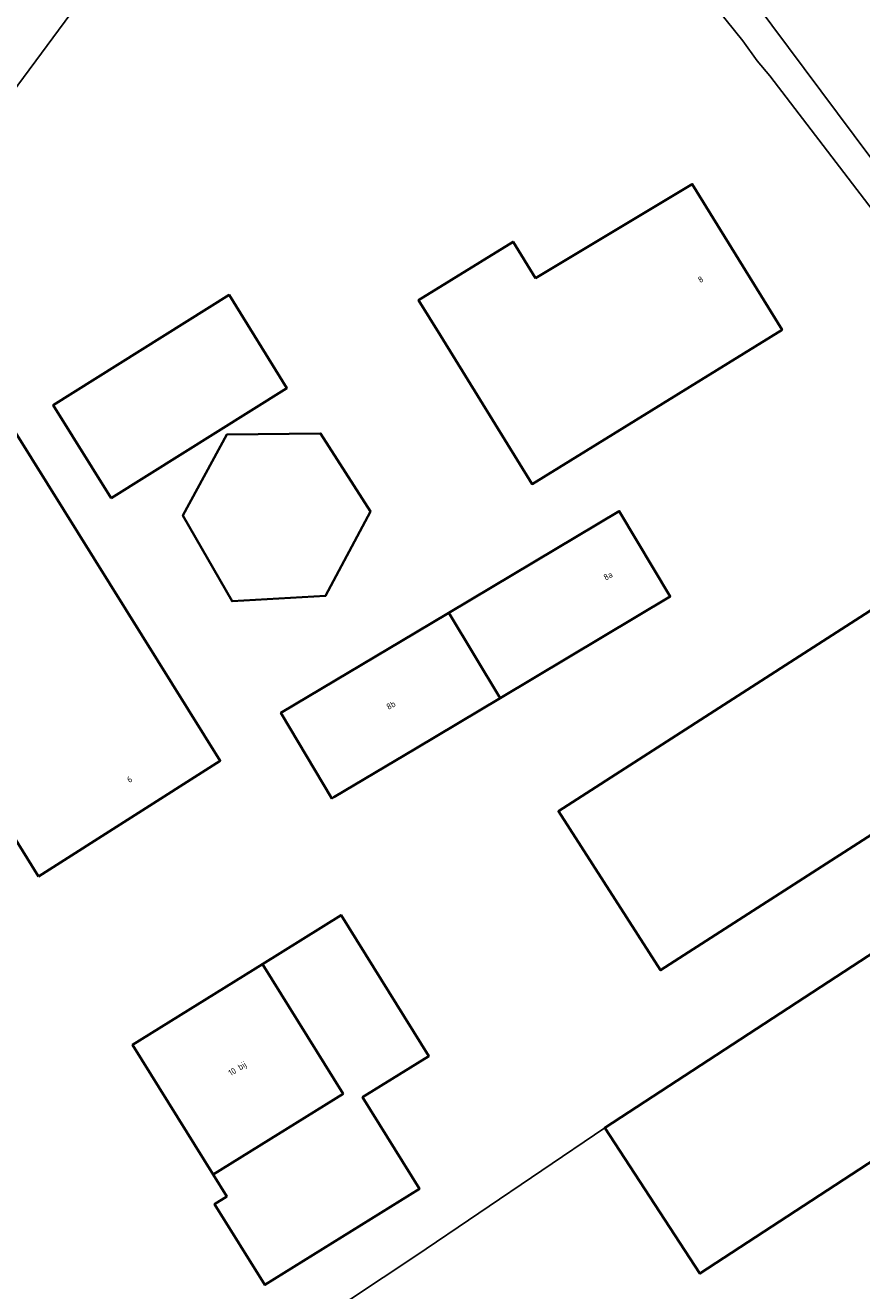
# Model space of a CAD drawing. Header units: metres. Extents: x 127852 to 128088, y 464057 to 464787.
# Tile 16 of 20: x 127977 to 128026, y 464631 to 464704. Entities that reach past the tile are written whole.
import ezdxf
from ezdxf.enums import TextEntityAlignment as Align

# ---------------------------------------------------------------- set-up
doc = ezdxf.new("R2010")
doc.units = ezdxf.units.M
for name, color, linetype, lineweight in [('B-WE-OG-BEBOUWING-GV', 7, 'CONTINUOUS', 35), ('B-WE-OG-BEBOUWING-T18', 10, 'CONTINUOUS', 18), ('B-WE-OG-TERREIN_ERF-GV', 7, 'CONTINUOUS', 18), ('B-WE-VH-VERHARDING_ASFALT-GV', 252, 'CONTINUOUS', 18), ('B-WE-VH-VERHARDING_BETONSTRAATSTEEN-GV', 252, 'CONTINUOUS', 18)]:
    doc.layers.add(name, color=color, linetype=linetype, lineweight=lineweight)
doc.styles.add('NLCS-ISO-M200-T18', font='NLCS-ISO.ttf', dxfattribs={"height": 0.36})

msp = doc.modelspace()

# ---------------------------------------------------------------- linework, layer by layer
at = {"layer": 'B-WE-OG-BEBOUWING-GV', "transparency": 33554687, "flags": 128}
for points in [[(128006.986, 464689.729), (128005.674, 464691.857), (128000.167, 464688.46), (128001.442, 464686.394), (128006.777, 464677.745), (128021.348, 464686.734), (128016.113, 464695.219)], [(127982.254, 464676.927), (127992.481, 464683.324), (127989.115, 464688.763), (127978.873, 464682.348)], [(127978.006, 464654.889), (127988.602, 464661.623), (127976.664, 464680.749), (127966.063, 464674.163)], [(127986.425, 464675.909), (127989.292, 464670.913), (127994.747, 464671.23), (127997.36, 464676.135), (127994.454, 464680.69), (127988.979, 464680.621)], [(128001.919, 464670.234), (128004.913, 464665.268), (128014.835, 464671.184), (128011.864, 464676.165)], [(128034.909, 464662.687), (128028.958, 464671.95), (128008.313, 464658.685), (128014.264, 464649.422)], [(128004.913, 464665.268), (128001.919, 464670.234), (128000, 464669.09), (127992.141, 464664.417), (127995.108, 464659.433), (127995.231, 464659.506), (128000, 464662.338)], [(127991.059, 464649.779), (127995.759, 464642.217), (127988.194, 464637.515), (127988.984, 464636.245), (127988.272, 464635.802), (127991.202, 464631.088), (128000.21, 464636.687), (127996.897, 464642.018), (128000.752, 464644.414), (127995.646, 464652.63)], [(128028.755, 464651.697), (128028.698, 464651.784), (128011.017, 464640.25), (128016.563, 464631.749), (128034.244, 464643.283)], [(127991.059, 464649.779), (127983.492, 464645.08), (127988.194, 464637.515), (127995.759, 464642.217)]]:
    msp.add_lwpolyline(points, close=True, dxfattribs=at)
at = {"layer": 'B-WE-OG-TERREIN_ERF-GV', "transparency": 33554687, "flags": 128}
for points in [[(127986.68, 464623.94), (128000, 464632.78), (128011.017, 464640.25), (128028.698, 464651.784), (128028.755, 464651.697), (128047.321, 464663.768), (128048.444, 464664.536), (128048.942, 464664.876), (128044.588, 464670.184), (128028.556, 464691.181), (128020.644, 464701.516), (128019.892, 464702.404), (128019.058, 464703.555), (128009.513, 464715.423), (128004.64, 464721.538), (128000.44, 464724.5), (127998.7, 464725.212), (127998.28, 464725.089), (127997.873, 464724.929), (127991.859, 464721.345), (127953.183, 464669.081)], [(127953.183, 464669.081), (127991.859, 464721.345)]]:
    msp.add_lwpolyline(points, dxfattribs=at)
for points in [[(128006.986, 464689.729), (128016.113, 464695.219), (128021.348, 464686.734), (128006.777, 464677.745), (128001.442, 464686.394), (128000.167, 464688.46), (128005.674, 464691.857)], [(127982.254, 464676.927), (127978.873, 464682.348), (127989.115, 464688.763), (127992.481, 464683.324)], [(127978.006, 464654.889), (127966.063, 464674.163), (127976.664, 464680.749), (127988.602, 464661.623)], [(127986.425, 464675.909), (127988.979, 464680.621), (127994.454, 464680.69), (127997.36, 464676.135), (127994.747, 464671.23), (127989.292, 464670.913)], [(128001.919, 464670.234), (128011.864, 464676.165), (128014.835, 464671.184), (128004.913, 464665.268), (128000, 464662.338), (127995.231, 464659.506), (127995.108, 464659.433), (127992.141, 464664.417), (128000, 464669.09)], [(128034.909, 464662.687), (128014.264, 464649.422), (128008.313, 464658.685), (128028.958, 464671.95)], [(128064.23, 464644.085), (128060.687, 464648.699), (128056.908, 464653.652), (128048.435, 464664.527), (128047.321, 464663.768), (128028.755, 464651.697), (128034.244, 464643.283), (128016.563, 464631.749), (128011.017, 464640.25), (128000, 464632.78), (127986.68, 464623.94), (127962.654, 464608.716), (127965.48, 464603.16), (127974.88, 464584.9), (127992.041, 464593.775), (127992.4, 464593.96), (128000, 464598.04), (128029.52, 464613.66), (128027.88, 464616.717), (128036.06, 464622.382), (128034.067, 464625.259), (128061.355, 464642.245)], [(127988.194, 464637.515), (127983.492, 464645.08), (127991.059, 464649.779), (127995.646, 464652.63), (128000.752, 464644.414), (127996.897, 464642.018), (128000.21, 464636.687), (127991.202, 464631.088), (127988.272, 464635.802), (127988.984, 464636.245)]]:
    msp.add_lwpolyline(points, close=True, dxfattribs=at)
at = {"layer": 'B-WE-VH-VERHARDING_ASFALT-GV', "transparency": 33554687, "flags": 128}
msp.add_lwpolyline([(128019.78, 464705.78), (128030.36, 464691.62), (128036.7, 464683.08), (128043.68, 464673.64), (128046.265, 464669.984), (128045.813, 464669.236), (128048.942, 464664.876), (128049.815, 464664.962), (128050.601, 464663.85), (128055.741, 464667.229), (128051.7, 464672.86), (128041.49, 464686.9), (128030.795, 464701.45), (128029.733, 464702.845), (128027.104, 464706.297)], dxfattribs=at)
at = {"layer": 'B-WE-VH-VERHARDING_BETONSTRAATSTEEN-GV', "transparency": 33554687, "flags": 128}
msp.add_lwpolyline([(128009.513, 464715.423), (128019.058, 464703.555), (128019.892, 464702.404), (128020.644, 464701.516), (128028.556, 464691.181), (128044.588, 464670.184), (128048.942, 464664.876), (128045.813, 464669.236), (128046.265, 464669.984), (128043.68, 464673.64), (128036.7, 464683.08), (128030.36, 464691.62), (128019.78, 464705.78)], dxfattribs=at)

# ---------------------------------------------------------------- texts
at = {"layer": 'B-WE-OG-BEBOUWING-T18', "transparency": 33554687, "style": 'NLCS-ISO-M200-T18'}
for s, rotation, p in [('8', 31.7, (128016.603, 464689.664)), ('8a', 30.8, (128011.202, 464672.394)), ('8b', 30.8, (127998.55, 464664.86)), ('6', 31.8, (127983.315, 464660.544)), ('10 bij', 31.9, (127989.63, 464643.65))]:
    msp.add_text(s, height=0.36, rotation=rotation, dxfattribs=at).set_placement(p, align=Align.MIDDLE)

doc.saveas('drawing.dxf')
